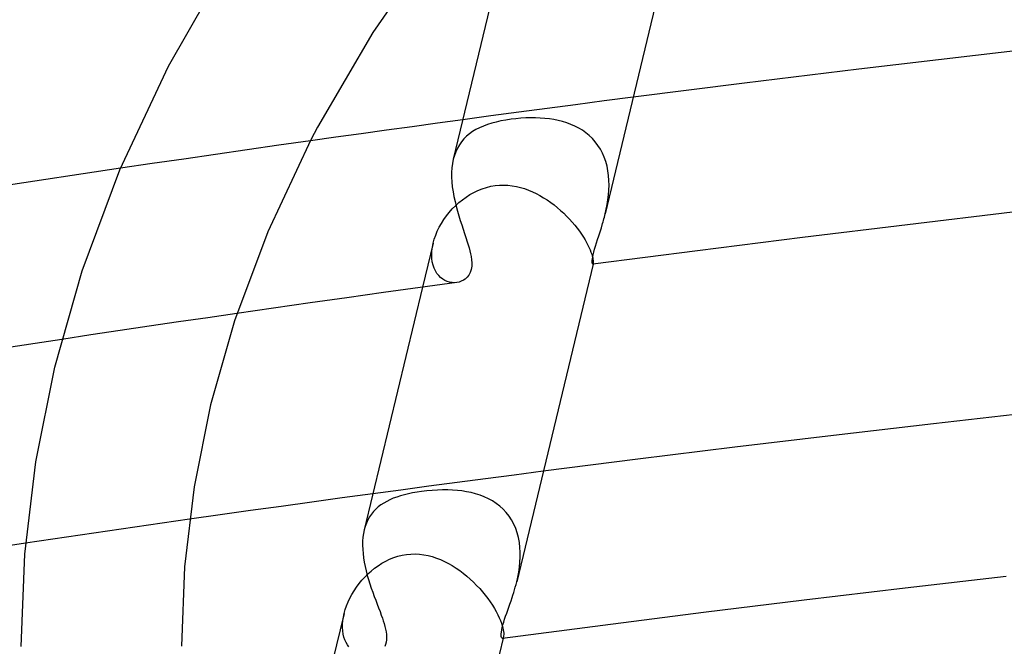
# Model space of a CAD drawing. Header units: millimetres. Extents: x -470 to 470, y -236 to 403.
# Tile 52 of 107: x -110 to -85, y 267 to 282. Entities that reach past the tile are written whole.
import ezdxf

# ---------------------------------------------------------------- set-up
doc = ezdxf.new("R2010")
doc.units = ezdxf.units.MM
doc.layers.add('HIDDEN', color=7, linetype='Continuous')
doc.layers.add('THICK', color=7, linetype='Continuous')

msp = doc.modelspace()

# ---------------------------------------------------------------- linework, layer by layer
at = {"layer": 'HIDDEN'}
for p, q in [((-94.735, 280.421), (-95.458, 280.328)), ((-96.174, 280.234), (-96.885, 280.141)), ((-95.458, 280.328), (-96.174, 280.234)), ((-98.287, 279.954), (-98.984, 279.86)), ((-97.589, 280.047), (-98.287, 279.954)), ((-96.885, 280.141), (-97.589, 280.047)), ((-97.29, 279.908), (-97.413, 279.904)), ((-97.17, 279.907), (-97.29, 279.908)), ((-98.472, 279.701), (-98.567, 279.659)), ((-98.371, 279.739), (-98.472, 279.701)), ((-98.264, 279.773), (-98.371, 279.739)), ((-98.152, 279.803), (-98.264, 279.773)), ((-98.034, 279.829), (-98.152, 279.803)), ((-97.911, 279.852), (-98.034, 279.829)), ((-97.782, 279.872), (-97.911, 279.852)), ((-97.661, 279.886), (-97.782, 279.872)), ((-97.537, 279.897), (-97.661, 279.886)), ((-97.413, 279.904), (-97.537, 279.897)), ((-97.052, 279.902), (-97.17, 279.907)), ((-96.937, 279.893), (-97.052, 279.902)), ((-96.825, 279.881), (-96.937, 279.893)), ((-96.714, 279.863), (-96.825, 279.881)), ((-96.605, 279.841), (-96.714, 279.863)), ((-96.498, 279.814), (-96.605, 279.841)), ((-96.393, 279.782), (-96.498, 279.814)), ((-96.29, 279.744), (-96.393, 279.782)), ((-96.191, 279.701), (-96.29, 279.744)), ((-96.095, 279.652), (-96.191, 279.701)), ((-98.89, 279.447), (-98.956, 279.381)), ((-98.818, 279.507), (-98.89, 279.447)), ((-98.74, 279.563), (-98.818, 279.507)), ((-98.656, 279.613), (-98.74, 279.563)), ((-98.567, 279.659), (-98.656, 279.613)), ((-96.003, 279.596), (-96.095, 279.652)), ((-95.915, 279.534), (-96.003, 279.596)), ((-95.832, 279.466), (-95.915, 279.534)), ((-95.754, 279.391), (-95.832, 279.466)), ((-103.575, 279.222), (-104.365, 279.109)), ((-102.785, 279.334), (-103.575, 279.222)), ((-99.07, 279.234), (-99.118, 279.152)), ((-99.016, 279.31), (-99.07, 279.234)), ((-98.956, 279.381), (-99.016, 279.31)), ((-95.681, 279.309), (-95.754, 279.391)), ((-95.614, 279.221), (-95.681, 279.309)), ((-95.555, 279.128), (-95.614, 279.221)), ((-105.155, 278.996), (-105.944, 278.881)), ((-104.365, 279.109), (-105.155, 278.996)), ((-99.194, 278.972), (-99.221, 278.873)), ((-99.159, 279.064), (-99.194, 278.972)), ((-99.118, 279.152), (-99.159, 279.064)), ((-95.502, 279.029), (-95.555, 279.128)), ((-95.456, 278.924), (-95.502, 279.029)), ((-106.733, 278.765), (-107.521, 278.649)), ((-105.944, 278.881), (-106.733, 278.765)), ((-95.418, 278.815), (-95.456, 278.924)), ((-95.388, 278.701), (-95.418, 278.815)), ((-95.365, 278.586), (-95.388, 278.701)), ((-95.349, 278.468), (-95.365, 278.586)), ((-95.34, 278.348), (-95.349, 278.468)), ((-98.396, 278.173), (-98.288, 278.2)), ((-98.288, 278.2), (-98.18, 278.218)), ((-98.18, 278.218), (-98.071, 278.229)), ((-98.071, 278.229), (-97.964, 278.232)), ((-97.964, 278.232), (-97.858, 278.227)), ((-97.858, 278.227), (-97.753, 278.215)), ((-97.753, 278.215), (-97.649, 278.197)), ((-97.649, 278.197), (-97.547, 278.173)), ((-95.342, 278.106), (-95.338, 278.227)), ((-95.338, 278.227), (-95.34, 278.348)), ((-98.903, 277.932), (-98.808, 277.993)), ((-98.808, 277.993), (-98.709, 278.048)), ((-98.709, 278.048), (-98.608, 278.097)), ((-98.608, 278.097), (-98.503, 278.139)), ((-98.503, 278.139), (-98.396, 278.173)), ((-97.547, 278.173), (-97.446, 278.143)), ((-97.446, 278.143), (-97.347, 278.107)), ((-97.347, 278.107), (-97.25, 278.066)), ((-97.25, 278.066), (-97.154, 278.021)), ((-97.154, 278.021), (-97.061, 277.971)), ((-97.061, 277.971), (-96.969, 277.917)), ((-95.366, 277.865), (-95.352, 277.985)), ((-95.352, 277.985), (-95.342, 278.106)), ((-99.247, 277.635), (-99.167, 277.716)), ((-99.167, 277.716), (-99.083, 277.793)), ((-99.083, 277.793), (-98.995, 277.865)), ((-98.995, 277.865), (-98.903, 277.932)), ((-96.969, 277.917), (-96.88, 277.86)), ((-96.88, 277.86), (-96.792, 277.799)), ((-96.792, 277.799), (-96.707, 277.735)), ((-96.707, 277.735), (-96.625, 277.668)), ((-95.408, 277.63), (-95.385, 277.746)), ((-95.385, 277.746), (-95.366, 277.865)), ((-99.458, 277.37), (-99.393, 277.462)), ((-99.393, 277.462), (-99.323, 277.55)), ((-99.323, 277.55), (-99.247, 277.635)), ((-96.625, 277.668), (-96.545, 277.599)), ((-96.545, 277.599), (-96.469, 277.528)), ((-96.469, 277.528), (-96.395, 277.456)), ((-96.395, 277.456), (-96.324, 277.381)), ((-95.434, 277.515), (-95.408, 277.63)), ((-99.572, 277.18), (-99.518, 277.276)), ((-99.518, 277.276), (-99.458, 277.37)), ((-96.324, 277.381), (-96.256, 277.306)), ((-96.256, 277.306), (-96.193, 277.23)), ((-96.193, 277.23), (-96.133, 277.155)), ((-99.696, 276.884), (-99.661, 276.984)), ((-99.661, 276.984), (-99.62, 277.082)), ((-99.62, 277.082), (-99.572, 277.18)), ((-96.133, 277.155), (-96.077, 277.08)), ((-96.077, 277.08), (-96.026, 277.007)), ((-96.026, 277.007), (-95.979, 276.935)), ((-99.724, 276.784), (-99.988, 275.686)), ((-99.744, 276.686), (-99.724, 276.785)), ((-99.724, 276.785), (-99.696, 276.884)), ((-95.979, 276.935), (-95.936, 276.864)), ((-95.936, 276.864), (-95.898, 276.796)), ((-95.898, 276.796), (-95.864, 276.731)), ((-95.864, 276.731), (-95.835, 276.67)), ((-99.761, 276.495), (-99.756, 276.589)), ((-99.757, 276.404), (-99.761, 276.495)), ((-99.756, 276.589), (-99.744, 276.686)), ((-95.835, 276.67), (-95.809, 276.613)), ((-95.809, 276.613), (-95.788, 276.559)), ((-95.788, 276.559), (-95.771, 276.509)), ((-95.771, 276.509), (-95.757, 276.463)), ((-99.746, 276.317), (-99.757, 276.404)), ((-99.727, 276.236), (-99.746, 276.317)), ((-99.701, 276.161), (-99.727, 276.236)), ((-95.757, 276.463), (-95.746, 276.422)), ((-95.746, 276.422), (-95.739, 276.385)), ((-95.74, 276.258), (-95.741, 276.257)), ((-95.738, 276.259), (-95.74, 276.258)), ((-95.739, 276.385), (-95.734, 276.353)), ((-95.737, 276.261), (-95.738, 276.259)), ((-95.736, 276.264), (-95.737, 276.261)), ((-95.733, 276.271), (-95.736, 276.258)), ((-95.734, 276.267), (-95.736, 276.264)), ((-95.734, 276.353), (-95.731, 276.326)), ((-95.733, 276.271), (-95.734, 276.267)), ((-95.731, 276.285), (-95.733, 276.271)), ((-95.731, 276.326), (-95.73, 276.303)), ((-95.73, 276.303), (-95.731, 276.285)), ((-99.669, 276.092), (-99.701, 276.161)), ((-99.63, 276.03), (-99.669, 276.092)), ((-99.586, 275.975), (-99.63, 276.03)), ((-99.538, 275.927), (-99.586, 275.975)), ((-99.486, 275.887), (-99.538, 275.927)), ((-99.43, 275.854), (-99.486, 275.887)), ((-99.373, 275.829), (-99.43, 275.854)), ((-99.313, 275.812), (-99.373, 275.829)), ((-99.253, 275.801), (-99.313, 275.812)), ((-99.193, 275.798), (-99.253, 275.801)), ((-99.133, 275.803), (-99.193, 275.798)), ((-104.616, 275.032), (-105.345, 274.926)), ((-106.074, 274.819), (-106.802, 274.712)), ((-105.345, 274.926), (-106.074, 274.819)), ((-107.531, 274.604), (-108.258, 274.495)), ((-106.802, 274.712), (-107.531, 274.604)), ((-108.258, 274.495), (-108.986, 274.385)), ((-96.978, 271.097), (-97.7, 271.004)), ((-98.417, 270.911), (-99.127, 270.817)), ((-97.7, 271.004), (-98.417, 270.911)), ((-100.529, 270.63), (-101.227, 270.536)), ((-99.831, 270.724), (-100.529, 270.63)), ((-100.014, 270.594), (-100.126, 270.577)), ((-99.882, 270.609), (-100.014, 270.594)), ((-99.748, 270.621), (-99.882, 270.609)), ((-99.127, 270.817), (-99.831, 270.724)), ((-99.616, 270.629), (-99.748, 270.621)), ((-99.487, 270.633), (-99.616, 270.629)), ((-99.361, 270.633), (-99.487, 270.633)), ((-99.239, 270.628), (-99.361, 270.633)), ((-99.121, 270.62), (-99.239, 270.628)), ((-99.005, 270.607), (-99.121, 270.62)), ((-98.889, 270.589), (-99.005, 270.607)), ((-98.775, 270.566), (-98.889, 270.589)), ((-100.883, 270.348), (-100.958, 270.305)), ((-100.804, 270.387), (-100.883, 270.348)), ((-100.72, 270.423), (-100.804, 270.387)), ((-100.632, 270.456), (-100.72, 270.423)), ((-100.539, 270.486), (-100.632, 270.456)), ((-100.441, 270.512), (-100.539, 270.486)), ((-100.34, 270.537), (-100.441, 270.512)), ((-100.235, 270.558), (-100.34, 270.537)), ((-100.126, 270.577), (-100.235, 270.558)), ((-98.664, 270.537), (-98.775, 270.566)), ((-98.554, 270.502), (-98.664, 270.537)), ((-98.448, 270.461), (-98.554, 270.502)), ((-98.345, 270.413), (-98.448, 270.461)), ((-98.246, 270.358), (-98.345, 270.413)), ((-98.152, 270.297), (-98.246, 270.358)), ((-101.213, 270.092), (-101.265, 270.028)), ((-101.157, 270.152), (-101.213, 270.092)), ((-101.095, 270.207), (-101.157, 270.152)), ((-101.029, 270.258), (-101.095, 270.207)), ((-100.958, 270.305), (-101.029, 270.258)), ((-98.063, 270.228), (-98.152, 270.297)), ((-97.979, 270.153), (-98.063, 270.228)), ((-97.902, 270.069), (-97.979, 270.153)), ((-105.799, 269.901), (-106.481, 269.804)), ((-101.353, 269.885), (-101.389, 269.806)), ((-101.311, 269.959), (-101.353, 269.885)), ((-101.265, 270.028), (-101.311, 269.959)), ((-97.831, 269.98), (-97.902, 270.069)), ((-97.769, 269.884), (-97.831, 269.98)), ((-97.713, 269.781), (-97.769, 269.884)), ((-107.844, 269.607), (-108.525, 269.508)), ((-107.163, 269.706), (-107.844, 269.607)), ((-106.481, 269.804), (-107.163, 269.706)), ((-101.419, 269.723), (-101.444, 269.634)), ((-101.389, 269.806), (-101.419, 269.723)), ((-97.666, 269.673), (-97.713, 269.781)), ((-97.627, 269.56), (-97.666, 269.673)), ((-109.206, 269.408), (-109.886, 269.308)), ((-108.525, 269.508), (-109.206, 269.408)), ((-97.597, 269.443), (-97.627, 269.56)), ((-97.574, 269.323), (-97.597, 269.443)), ((-97.56, 269.201), (-97.574, 269.323)), ((-97.553, 269.077), (-97.56, 269.201)), ((-100.907, 268.857), (-100.809, 268.905)), ((-100.809, 268.905), (-100.708, 268.945)), ((-100.708, 268.945), (-100.604, 268.979)), ((-100.604, 268.979), (-100.499, 269.005)), ((-100.499, 269.005), (-100.392, 269.024)), ((-100.392, 269.024), (-100.283, 269.034)), ((-100.283, 269.034), (-100.174, 269.036)), ((-100.174, 269.036), (-100.065, 269.031)), ((-100.065, 269.031), (-99.958, 269.017)), ((-99.958, 269.017), (-99.852, 268.997)), ((-99.852, 268.997), (-99.747, 268.969)), ((-99.747, 268.969), (-99.644, 268.935)), ((-99.644, 268.935), (-99.542, 268.896)), ((-99.542, 268.896), (-99.442, 268.85)), ((-97.561, 268.828), (-97.554, 268.953)), ((-97.554, 268.953), (-97.553, 269.077)), ((-101.27, 268.611), (-101.185, 268.68)), ((-101.185, 268.68), (-101.096, 268.744)), ((-101.096, 268.744), (-101.003, 268.804)), ((-101.003, 268.804), (-100.907, 268.857)), ((-99.442, 268.85), (-99.344, 268.8)), ((-99.344, 268.8), (-99.248, 268.745)), ((-99.248, 268.745), (-99.154, 268.685)), ((-99.154, 268.685), (-99.062, 268.622)), ((-99.062, 268.622), (-98.972, 268.554)), ((-97.591, 268.581), (-97.573, 268.704)), ((-97.573, 268.704), (-97.561, 268.828)), ((-101.572, 268.296), (-101.503, 268.38)), ((-101.503, 268.38), (-101.429, 268.461)), ((-101.429, 268.461), (-101.351, 268.538)), ((-101.351, 268.538), (-101.27, 268.611)), ((-98.972, 268.554), (-98.885, 268.484)), ((-98.885, 268.484), (-98.8, 268.41)), ((-98.8, 268.41), (-98.718, 268.333)), ((-97.641, 268.341), (-97.614, 268.46)), ((-97.614, 268.46), (-97.591, 268.581)), ((-101.697, 268.12), (-101.637, 268.209)), ((-101.637, 268.209), (-101.572, 268.296)), ((-98.718, 268.333), (-98.639, 268.254)), ((-98.639, 268.254), (-98.563, 268.173)), ((-98.563, 268.173), (-98.492, 268.091)), ((-101.847, 267.84), (-101.802, 267.935)), ((-101.802, 267.935), (-101.752, 268.028)), ((-101.752, 268.028), (-101.697, 268.12)), ((-98.492, 268.091), (-98.424, 268.008)), ((-98.424, 268.008), (-98.36, 267.925)), ((-98.36, 267.925), (-98.3, 267.841)), ((-101.944, 267.556), (-101.918, 267.65)), ((-101.918, 267.65), (-101.885, 267.745)), ((-101.885, 267.745), (-101.847, 267.84)), ((-98.3, 267.841), (-98.245, 267.758)), ((-98.245, 267.758), (-98.195, 267.677)), ((-98.195, 267.677), (-98.15, 267.598)), ((-101.945, 267.55), (-102.231, 266.362)), ((-101.976, 267.374), (-101.963, 267.464)), ((-101.963, 267.464), (-101.944, 267.556)), ((-98.15, 267.598), (-98.11, 267.522)), ((-98.11, 267.522), (-98.076, 267.448)), ((-98.076, 267.448), (-98.046, 267.378)), ((-101.984, 267.201), (-101.983, 267.286)), ((-101.978, 267.119), (-101.984, 267.201)), ((-101.983, 267.286), (-101.976, 267.374)), ((-98.046, 267.378), (-98.022, 267.313)), ((-98.022, 267.313), (-98.002, 267.252)), ((-98.002, 267.252), (-97.987, 267.197)), ((-97.987, 267.197), (-97.976, 267.146)), ((-97.976, 267.146), (-97.969, 267.1)), ((-101.966, 267.041), (-101.978, 267.119)), ((-101.948, 266.966), (-101.966, 267.041)), ((-101.924, 266.896), (-101.948, 266.966)), ((-101.895, 266.831), (-101.924, 266.896)), ((-97.988, 266.936), (-97.992, 266.933)), ((-97.984, 266.94), (-97.988, 266.936)), ((-97.98, 266.945), (-97.984, 266.94)), ((-97.976, 266.953), (-97.98, 266.945)), ((-97.97, 266.971), (-97.979, 266.934)), ((-97.973, 266.961), (-97.976, 266.953)), ((-97.97, 266.971), (-97.973, 266.961)), ((-97.966, 266.995), (-97.97, 266.971)), ((-97.969, 267.1), (-97.965, 267.059)), ((-97.964, 267.025), (-97.966, 266.995)), ((-97.965, 267.059), (-97.964, 267.025)), ((-101.862, 266.772), (-101.895, 266.831)), ((-101.824, 266.719), (-101.862, 266.772))]:
    msp.add_line(p, q, dxfattribs=at)
at = {"layer": 'THICK'}
for p, q in [((-93.493, 285.582), (-95.434, 277.514)), ((-97.745, 285.01), (-99.221, 278.873)), ((-99.523, 284.498), (-101.229, 282.035)), ((-106.324, 281.198), (-104.719, 284)), ((-101.229, 282.035), (-102.608, 279.672)), ((-83.239, 281.802), (-86.198, 281.464)), ((-86.198, 281.464), (-89.108, 281.12)), ((-107.537, 278.613), (-106.324, 281.198)), ((-89.108, 281.12), (-91.957, 280.772)), ((-91.957, 280.772), (-94.735, 280.421)), ((-102.608, 279.672), (-102.773, 279.358)), ((-100.251, 279.687), (-100.885, 279.6)), ((-99.618, 279.774), (-100.251, 279.687)), ((-98.984, 279.86), (-99.618, 279.774)), ((-102.152, 279.423), (-102.785, 279.334)), ((-101.519, 279.512), (-102.152, 279.423)), ((-100.885, 279.6), (-101.519, 279.512)), ((-102.773, 279.358), (-103.849, 277.063)), ((-99.242, 278.768), (-99.256, 278.659)), ((-99.221, 278.873), (-99.242, 278.768)), ((-107.521, 278.649), (-111.66, 278.023)), ((-108.477, 276.097), (-107.537, 278.613)), ((-99.263, 278.545), (-99.264, 278.429)), ((-99.256, 278.659), (-99.263, 278.545)), ((-99.264, 278.429), (-99.258, 278.309)), ((-99.258, 278.309), (-99.246, 278.188)), ((-99.246, 278.188), (-99.228, 278.066)), ((-99.228, 278.066), (-99.206, 277.944)), ((-99.206, 277.944), (-99.179, 277.822)), ((-99.179, 277.822), (-99.15, 277.702)), ((-99.15, 277.702), (-99.117, 277.582)), ((-99.117, 277.582), (-99.083, 277.466)), ((-99.083, 277.466), (-99.047, 277.351)), ((-95.455, 277.433), (-95.444, 277.474)), ((-95.444, 277.474), (-95.434, 277.515)), ((-85.274, 277.554), (-87.898, 277.244)), ((-99.047, 277.351), (-99.011, 277.239)), ((-99.011, 277.239), (-98.974, 277.13)), ((-95.53, 277.168), (-95.499, 277.272)), ((-95.499, 277.272), (-95.487, 277.312)), ((-95.487, 277.312), (-95.476, 277.352)), ((-95.476, 277.352), (-95.465, 277.392)), ((-95.465, 277.392), (-95.455, 277.433)), ((-87.898, 277.244), (-90.517, 276.924)), ((-103.849, 277.063), (-104.677, 274.849)), ((-98.974, 277.13), (-98.939, 277.024)), ((-98.939, 277.024), (-98.905, 276.921)), ((-95.622, 276.877), (-95.592, 276.97)), ((-95.592, 276.97), (-95.561, 277.067)), ((-95.561, 277.067), (-95.53, 277.168)), ((-98.905, 276.921), (-98.872, 276.82)), ((-98.872, 276.82), (-98.848, 276.742)), ((-98.848, 276.742), (-98.826, 276.665)), ((-95.676, 276.706), (-95.651, 276.789)), ((-95.651, 276.789), (-95.622, 276.877)), ((-90.517, 276.924), (-93.132, 276.595)), ((-98.826, 276.665), (-98.807, 276.591)), ((-98.807, 276.591), (-98.79, 276.519)), ((-98.79, 276.519), (-98.777, 276.448)), ((-95.744, 276.439), (-95.733, 276.495)), ((-93.132, 276.595), (-95.741, 276.257)), ((-95.733, 276.495), (-95.717, 276.559)), ((-95.717, 276.559), (-95.698, 276.63)), ((-95.698, 276.63), (-95.676, 276.706)), ((-98.777, 276.448), (-98.766, 276.372)), ((-98.766, 276.372), (-98.761, 276.292)), ((-98.761, 276.292), (-98.763, 276.211)), ((-95.736, 276.258), (-97.641, 268.341)), ((-95.756, 276.321), (-95.755, 276.352)), ((-95.755, 276.297), (-95.756, 276.321)), ((-95.755, 276.352), (-95.751, 276.392)), ((-95.753, 276.279), (-95.755, 276.297)), ((-95.749, 276.266), (-95.753, 276.279)), ((-95.751, 276.392), (-95.744, 276.439)), ((-95.746, 276.259), (-95.749, 276.266)), ((-95.741, 276.257), (-95.746, 276.259)), ((-109.161, 273.695), (-108.477, 276.097)), ((-98.834, 275.987), (-98.875, 275.933)), ((-98.8, 276.053), (-98.834, 275.987)), ((-98.775, 276.13), (-98.8, 276.053)), ((-98.763, 276.211), (-98.775, 276.13)), ((-99.134, 275.803), (-100.048, 275.677)), ((-99.076, 275.814), (-99.133, 275.803)), ((-99.022, 275.832), (-99.076, 275.814)), ((-98.971, 275.857), (-99.022, 275.832)), ((-98.922, 275.89), (-98.971, 275.857)), ((-98.875, 275.933), (-98.922, 275.89)), ((-100.962, 275.551), (-101.876, 275.423)), ((-99.988, 275.686), (-101.444, 269.634)), ((-100.048, 275.677), (-100.962, 275.551)), ((-102.79, 275.294), (-103.703, 275.163)), ((-101.876, 275.423), (-102.79, 275.294)), ((-103.703, 275.163), (-104.616, 275.032)), ((-104.677, 274.849), (-105.274, 272.754)), ((-108.986, 274.385), (-113.006, 273.765)), ((-109.635, 271.333), (-109.161, 273.695)), ((-105.274, 272.754), (-105.684, 270.707)), ((-84.713, 272.569), (-87.245, 272.282)), ((-87.245, 272.282), (-89.744, 271.99)), ((-89.744, 271.99), (-92.204, 271.695)), ((-92.204, 271.695), (-94.617, 271.397)), ((-109.909, 269.028), (-109.635, 271.333)), ((-94.617, 271.397), (-96.978, 271.097)), ((-105.684, 270.707), (-105.922, 268.713)), ((-101.99, 270.432), (-102.752, 270.328)), ((-101.227, 270.536), (-101.99, 270.432)), ((-104.276, 270.116), (-105.038, 270.009)), ((-103.514, 270.222), (-104.276, 270.116)), ((-102.752, 270.328), (-103.514, 270.222)), ((-105.038, 270.009), (-105.799, 269.901)), ((-101.444, 269.634), (-101.462, 269.544)), ((-101.482, 269.354), (-101.484, 269.254)), ((-101.475, 269.451), (-101.482, 269.354)), ((-101.462, 269.544), (-101.475, 269.451)), ((-109.886, 269.308), (-113.779, 268.72)), ((-101.484, 269.254), (-101.481, 269.151)), ((-101.481, 269.151), (-101.473, 269.045)), ((-110, 266.732), (-109.909, 269.028)), ((-101.473, 269.045), (-101.459, 268.938)), ((-101.459, 268.938), (-101.442, 268.83)), ((-105.922, 268.713), (-106, 266.735)), ((-101.442, 268.83), (-101.42, 268.721)), ((-101.42, 268.721), (-101.395, 268.612)), ((-101.395, 268.612), (-101.366, 268.503)), ((-101.366, 268.503), (-101.335, 268.396)), ((-101.335, 268.396), (-101.301, 268.289)), ((-85.433, 268.473), (-87.954, 268.182)), ((-101.301, 268.289), (-101.266, 268.185)), ((-101.266, 268.185), (-101.23, 268.081)), ((-97.714, 268.074), (-97.695, 268.14)), ((-97.695, 268.14), (-97.676, 268.206)), ((-97.676, 268.206), (-97.658, 268.273)), ((-97.658, 268.273), (-97.641, 268.341)), ((-87.954, 268.182), (-90.471, 267.882)), ((-101.23, 268.081), (-101.193, 267.98)), ((-101.193, 267.98), (-101.156, 267.881)), ((-101.156, 267.881), (-101.119, 267.784)), ((-97.782, 267.866), (-97.755, 267.947)), ((-97.755, 267.947), (-97.734, 268.01)), ((-97.734, 268.01), (-97.714, 268.074)), ((-90.471, 267.882), (-92.984, 267.574)), ((-101.119, 267.784), (-101.083, 267.69)), ((-101.083, 267.69), (-101.049, 267.598)), ((-97.889, 267.561), (-97.862, 267.636)), ((-97.862, 267.636), (-97.836, 267.711)), ((-97.836, 267.711), (-97.809, 267.787)), ((-97.809, 267.787), (-97.782, 267.866)), ((-101.049, 267.598), (-101.017, 267.51)), ((-101.017, 267.51), (-100.991, 267.438)), ((-100.991, 267.438), (-100.968, 267.368)), ((-97.965, 267.336), (-97.941, 267.41)), ((-97.941, 267.41), (-97.916, 267.485)), ((-97.916, 267.485), (-97.889, 267.561)), ((-92.984, 267.574), (-95.492, 267.257)), ((-100.968, 267.368), (-100.947, 267.3)), ((-100.947, 267.3), (-100.928, 267.232)), ((-100.928, 267.232), (-100.912, 267.164)), ((-100.912, 267.164), (-100.898, 267.097)), ((-98.023, 267.091), (-98.015, 267.142)), ((-98.015, 267.142), (-98.003, 267.2)), ((-98.003, 267.2), (-97.986, 267.266)), ((-95.492, 267.257), (-97.995, 266.932)), ((-97.986, 267.266), (-97.965, 267.336)), ((-100.898, 267.097), (-100.889, 267.029)), ((-100.887, 266.898), (-100.895, 266.836)), ((-100.889, 267.029), (-100.885, 266.963)), ((-100.885, 266.963), (-100.887, 266.898)), ((-97.979, 266.934), (-99.85, 259.159)), ((-98.028, 267.01), (-98.027, 267.047)), ((-98.025, 266.981), (-98.028, 267.01)), ((-98.027, 267.047), (-98.023, 267.091)), ((-98.02, 266.958), (-98.025, 266.981)), ((-98.013, 266.942), (-98.02, 266.958)), ((-98.004, 266.934), (-98.013, 266.942)), ((-97.995, 266.932), (-98.004, 266.934)), ((-100.91, 266.779), (-100.932, 266.727)), ((-100.895, 266.836), (-100.91, 266.779))]:
    msp.add_line(p, q, dxfattribs=at)

doc.saveas('drawing.dxf')
